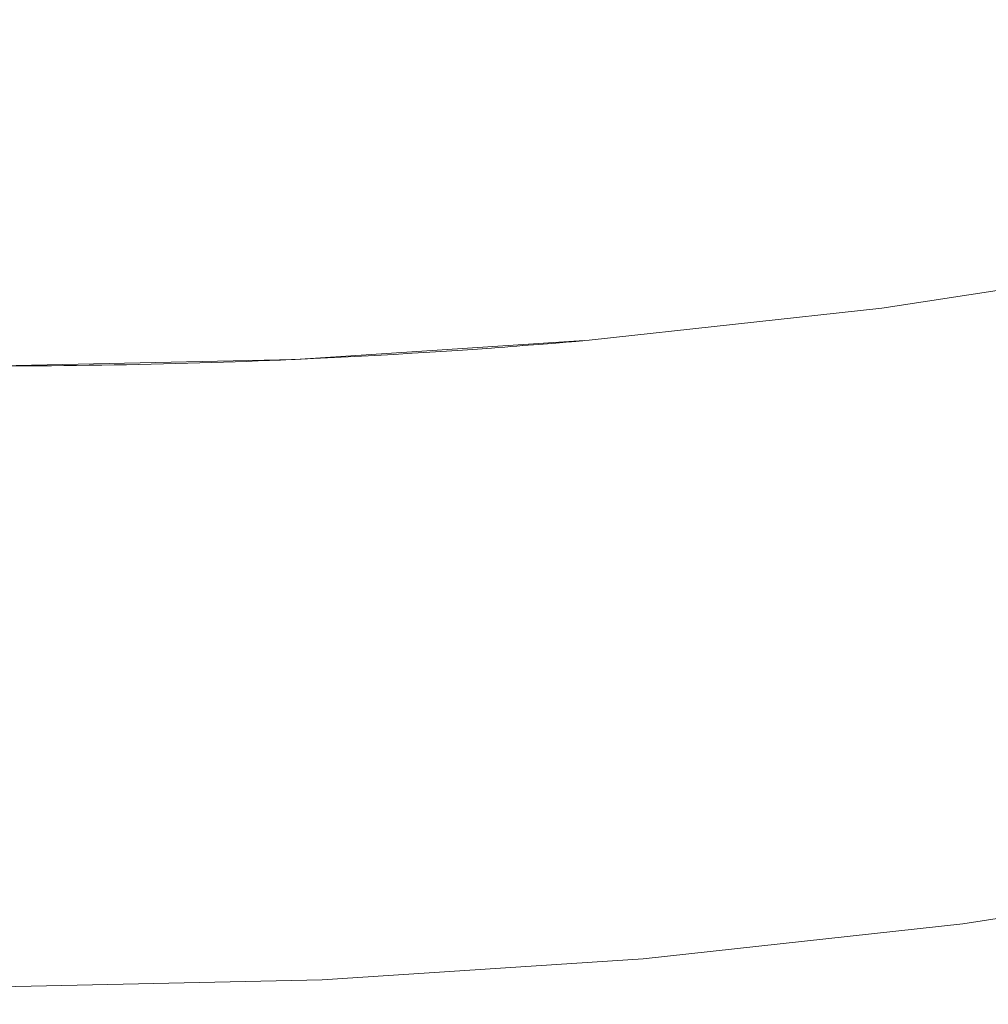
# Model space of a CAD drawing. Header units: millimetres. Extents: x -566 to 589, y -589 to 566.
# Tile 9 of 88: x 499.75 to 504.74, y -538.09 to -533.02. Entities that reach past the tile are written whole.
import ezdxf

# ---------------------------------------------------------------- set-up
doc = ezdxf.new("R2010")
doc.units = ezdxf.units.MM
doc.header["$LTSCALE"] = 50
doc.layers.add('ENERGY LIGHT RTP', color=7, linetype='Continuous', lineweight=5)

msp = doc.modelspace()

# ---------------------------------------------------------------- linework, layer by layer
at = {"layer": 'ENERGY LIGHT RTP', "color": 7, "linetype": 'Continuous', "lineweight": 5, "transparency": 33554687}
for points, invisible_edges in [([(499.7163, -534.7999, 7878.9993), (499.7818, -534.7998, 7878.9971), (499.7818, -465.2002, 7878.9971), (499.7165, -465.2001, 7878.9993)], 10), ([(499.7163, -465.2001, 7873.0007), (499.7818, -465.2002, 7873.0029), (499.7818, -534.7998, 7873.0029), (499.7165, -534.7999, 7873.0007)], 10), ([(499.8472, -534.7994, 7873.0064), (499.7818, -465.2002, 7873.0029), (499.8471, -465.2006, 7873.0064)], 9), ([(499.8472, -534.7994, 7873.0064), (499.7818, -534.7998, 7873.0029), (499.7818, -465.2002, 7873.0029)], 10), ([(499.8472, -465.2006, 7878.9936), (499.7818, -465.2002, 7878.9971), (499.7818, -534.7998, 7878.9971)], 10), ([(499.8472, -465.2006, 7878.9936), (499.7818, -534.7998, 7878.9971), (499.8471, -534.7994, 7878.9936)], 9), ([(499.8471, -534.7994, 7878.9936), (499.9124, -534.799, 7878.9886), (499.9124, -465.201, 7878.9886), (499.8472, -465.2006, 7878.9936)], 10), ([(499.8471, -465.2006, 7873.0064), (499.9124, -465.201, 7873.0114), (499.9124, -534.799, 7873.0114), (499.8472, -534.7994, 7873.0064)], 10), ([(499.9776, -534.7985, 7873.0178), (499.9124, -465.201, 7873.0114), (499.9775, -465.2015, 7873.0178)], 9), ([(499.9776, -534.7985, 7873.0178), (499.9124, -534.799, 7873.0114), (499.9124, -465.201, 7873.0114)], 10), ([(499.9776, -465.2015, 7878.9822), (499.9124, -465.201, 7878.9886), (499.9124, -534.799, 7878.9886)], 10), ([(499.9776, -465.2015, 7878.9822), (499.9124, -534.799, 7878.9886), (499.9775, -534.7985, 7878.9822)], 9), ([(499.9775, -534.7985, 7878.9822), (500.0425, -534.7978, 7878.9743), (500.0425, -465.2022, 7878.9743), (499.9776, -465.2015, 7878.9822)], 10), ([(499.9775, -465.2015, 7873.0178), (500.0425, -465.2022, 7873.0257), (500.0425, -534.7978, 7873.0257), (499.9776, -534.7985, 7873.0178)], 10), ([(500.0425, -465.2022, 7878.9743), (500.0425, -534.7978, 7878.9743), (500.1074, -534.797, 7878.9651)], 9), ([(500.0425, -534.7978, 7873.0257), (500.0425, -465.2022, 7873.0257), (500.1074, -465.203, 7873.0349)], 9), ([(500.1073, -465.203, 7878.9651), (500.0425, -465.2022, 7878.9743), (500.1074, -534.797, 7878.9651)], 10), ([(500.1073, -534.797, 7873.0349), (500.0425, -534.7978, 7873.0257), (500.1074, -465.203, 7873.0349)], 10), ([(500.1074, -534.797, 7878.9651), (500.1719, -534.7961, 7878.9544), (500.1719, -465.2039, 7878.9544), (500.1073, -465.203, 7878.9651)], 10), ([(500.1074, -465.203, 7873.0349), (500.1719, -465.2039, 7873.0456), (500.1719, -534.7961, 7873.0456), (500.1073, -534.797, 7873.0349)], 10), ([(500.1719, -465.2039, 7878.9544), (500.1719, -534.7961, 7878.9544), (500.2363, -534.7951, 7878.9423)], 9), ([(500.1719, -534.7961, 7873.0456), (500.1719, -465.2039, 7873.0456), (500.2363, -465.2049, 7873.0577)], 9), ([(500.2362, -465.2049, 7878.9424), (500.1719, -465.2039, 7878.9544), (500.2363, -534.7951, 7878.9423)], 10), ([(500.2362, -534.7951, 7873.0576), (500.1719, -534.7961, 7873.0456), (500.2363, -465.2049, 7873.0577)], 10), ([(500.2363, -534.7951, 7878.9423), (500.3003, -534.7939, 7878.9289), (500.3003, -465.2061, 7878.9289), (500.2362, -465.2049, 7878.9424)], 10), ([(500.2363, -465.2049, 7873.0577), (500.3003, -465.2061, 7873.0711), (500.3003, -534.7939, 7873.0711), (500.2362, -534.7951, 7873.0576)], 10), ([(500.3003, -465.2061, 7878.9289), (500.3003, -534.7939, 7878.9289), (500.364, -534.7927, 7878.914)], 9), ([(500.3003, -534.7939, 7873.0711), (500.3003, -465.2061, 7873.0711), (500.364, -465.2073, 7873.086)], 9), ([(500.3639, -465.2073, 7878.914), (500.3003, -465.2061, 7878.9289), (500.364, -534.7927, 7878.914)], 10), ([(500.3639, -534.7927, 7873.086), (500.3003, -534.7939, 7873.0711), (500.364, -465.2073, 7873.086)], 10), ([(500.364, -534.7927, 7878.914), (500.4274, -534.7913, 7878.8978), (500.4274, -465.2087, 7878.8978), (500.3639, -465.2073, 7878.914)], 10), ([(500.364, -465.2073, 7873.086), (500.4274, -465.2087, 7873.1022), (500.4274, -534.7913, 7873.1022), (500.3639, -534.7927, 7873.086)], 10), ([(500.4274, -465.2087, 7878.8978), (500.4274, -534.7913, 7878.8978), (500.4904, -534.7899, 7878.8801)], 9), ([(500.4274, -534.7913, 7873.1022), (500.4274, -465.2087, 7873.1022), (500.4904, -465.2101, 7873.1199)], 9), ([(500.4903, -465.2101, 7878.8802), (500.4274, -465.2087, 7878.8978), (500.4904, -534.7899, 7878.8801)], 10), ([(500.4903, -534.7899, 7873.1198), (500.4274, -534.7913, 7873.1022), (500.4904, -465.2101, 7873.1199)], 10), ([(500.4904, -534.7899, 7878.8801), (500.5531, -534.7883, 7878.8612), (500.5531, -465.2117, 7878.8612), (500.4903, -465.2101, 7878.8802)], 10), ([(500.4904, -465.2101, 7873.1199), (500.5531, -465.2117, 7873.1388), (500.5531, -534.7883, 7873.1388), (500.4903, -534.7899, 7873.1198)], 10), ([(500.5531, -465.2117, 7878.8612), (500.5531, -534.7883, 7878.8612), (500.6152, -534.7866, 7878.8408)], 9), ([(500.5531, -534.7883, 7873.1388), (500.5531, -465.2117, 7873.1388), (500.6152, -465.2134, 7873.1592)], 9), ([(500.6152, -465.2134, 7878.8408), (500.5531, -465.2117, 7878.8612), (500.6152, -534.7866, 7878.8408)], 10), ([(500.6152, -534.7866, 7873.1592), (500.5531, -534.7883, 7873.1388), (500.6152, -465.2134, 7873.1592)], 10), ([(500.6152, -534.7866, 7878.8408), (500.677, -534.7849, 7878.8191), (500.677, -465.2151, 7878.8191), (500.6152, -465.2134, 7878.8408)], 10), ([(500.6152, -465.2134, 7873.1592), (500.677, -465.2151, 7873.1809), (500.677, -534.7849, 7873.1809), (500.6152, -534.7866, 7873.1592)], 10), ([(500.7383, -534.783, 7873.204), (500.677, -465.2151, 7873.1809), (500.7382, -465.217, 7873.204)], 9), ([(500.7383, -534.783, 7873.204), (500.677, -534.7849, 7873.1809), (500.677, -465.2151, 7873.1809)], 10), ([(500.7383, -465.217, 7878.796), (500.677, -465.2151, 7878.8191), (500.677, -534.7849, 7878.8191)], 10), ([(500.7383, -465.217, 7878.796), (500.677, -534.7849, 7878.8191), (500.7382, -534.783, 7878.796)], 9), ([(500.7382, -534.783, 7878.796), (500.799, -534.7811, 7878.7716), (500.799, -465.2189, 7878.7716), (500.7383, -465.217, 7878.796)], 10), ([(500.7382, -465.217, 7873.204), (500.799, -465.2189, 7873.2284), (500.799, -534.7811, 7873.2284), (500.7383, -534.783, 7873.204)], 10), ([(500.8592, -534.779, 7873.2541), (500.799, -465.2189, 7873.2284), (500.8591, -465.221, 7873.254)], 9), ([(500.8592, -534.779, 7873.2541), (500.799, -534.7811, 7873.2284), (500.799, -465.2189, 7873.2284)], 10), ([(500.8592, -465.221, 7878.7459), (500.799, -465.2189, 7878.7716), (500.799, -534.7811, 7878.7716)], 10), ([(500.8592, -465.221, 7878.7459), (500.799, -534.7811, 7878.7716), (500.8591, -534.779, 7878.746)], 9), ([(500.8591, -534.779, 7878.746), (500.9188, -534.7769, 7878.7189), (500.9188, -465.2231, 7878.7189), (500.8592, -465.221, 7878.7459)], 10), ([(500.8591, -465.221, 7873.254), (500.9188, -465.2231, 7873.2811), (500.9188, -534.7769, 7873.2811), (500.8592, -534.779, 7873.2541)], 10), ([(500.9188, -465.2231, 7878.7189), (500.9188, -534.7769, 7878.7189), (500.9779, -534.7747, 7878.6906)], 9), ([(500.9188, -534.7769, 7873.2811), (500.9188, -465.2231, 7873.2811), (500.9779, -465.2253, 7873.3094)], 9), ([(500.9778, -465.2253, 7878.6906), (500.9188, -465.2231, 7878.7189), (500.9779, -534.7747, 7878.6906)], 10), ([(500.9778, -534.7747, 7873.3094), (500.9188, -534.7769, 7873.2811), (500.9779, -465.2253, 7873.3094)], 10), ([(500.9779, -534.7747, 7878.6906), (501.0362, -534.7724, 7878.661), (501.0362, -465.2276, 7878.661), (500.9778, -465.2253, 7878.6906)], 10), ([(500.9779, -465.2253, 7873.3094), (501.0362, -465.2276, 7873.339), (501.0362, -534.7724, 7873.339), (500.9778, -534.7747, 7873.3094)], 10), ([(501.0939, -534.7701, 7873.3698), (501.0362, -465.2276, 7873.339), (501.094, -465.2299, 7873.3699)], 9), ([(501.0939, -534.7701, 7873.3698), (501.0362, -534.7724, 7873.339), (501.0362, -465.2276, 7873.339)], 10), ([(501.0939, -465.2299, 7878.6302), (501.0362, -465.2276, 7878.661), (501.0362, -534.7724, 7878.661)], 10), ([(501.0939, -465.2299, 7878.6302), (501.0362, -534.7724, 7878.661), (501.094, -534.7701, 7878.6301)], 9), ([(501.0939, -465.2299, 7878.6302), (501.094, -534.7701, 7878.6301), (501.1508, -534.7676, 7878.5979)], 9), ([(501.1508, -534.7676, 7878.5979), (501.1509, -465.2323, 7878.5981), (501.0939, -465.2299, 7878.6302)], 9), ([(501.0939, -534.7701, 7873.3698), (501.094, -465.2299, 7873.3699), (501.1508, -465.2324, 7873.4021)], 9), ([(501.1508, -465.2324, 7873.4021), (501.1509, -534.7677, 7873.4019), (501.0939, -534.7701, 7873.3698)], 9), ([(501.1689, -465.2331, 7878.5876), (501.1509, -465.2323, 7878.5981), (501.1508, -534.7676, 7878.5979)], 10), ([(501.1689, -534.7669, 7873.4124), (501.1508, -465.2324, 7873.4021), (501.1689, -465.2331, 7873.4124)], 9), ([(501.1689, -534.7669, 7873.4124), (501.1509, -534.7677, 7873.4019), (501.1508, -465.2324, 7873.4021)], 10), ([(501.1689, -465.2331, 7878.5876), (501.1508, -534.7676, 7878.5979), (501.1689, -534.7669, 7878.5876)], 9), ([(501.1689, -534.7669, 7878.5876), (501.2628, -534.7626, 7878.5302), (501.2628, -465.2374, 7878.5302), (501.1689, -465.2331, 7878.5876)], 10), ([(501.1689, -465.2331, 7873.4124), (501.2628, -465.2374, 7873.4698), (501.2628, -534.7626, 7873.4698), (501.1689, -534.7669, 7873.4124)], 10), ([(501.2628, -534.7626, 7873.4698), (501.2628, -465.2374, 7873.4698), (501.3717, -465.2426, 7873.5425), (501.3717, -534.7574, 7873.5425)], 5), ([(501.3717, -534.7574, 7878.4575), (501.3717, -465.2426, 7878.4575), (501.2628, -465.2374, 7878.5302), (501.2628, -534.7626, 7878.5302)], 5), ([(501.3717, -534.7574, 7873.5425), (501.3717, -465.2426, 7873.5425), (501.4772, -465.248, 7873.6199), (501.4772, -534.752, 7873.6199)], 5), ([(501.4772, -534.752, 7878.3801), (501.4772, -465.248, 7878.3801), (501.3717, -465.2426, 7878.4575), (501.3717, -534.7574, 7878.4575)], 5), ([(501.4772, -534.752, 7873.6199), (501.4772, -465.248, 7873.6199), (501.5793, -465.2535, 7873.7019), (501.5793, -534.7465, 7873.7019)], 5), ([(501.5793, -534.7465, 7878.2981), (501.5793, -465.2535, 7878.2981), (501.4772, -465.248, 7878.3801), (501.4772, -534.752, 7878.3801)], 5), ([(501.5793, -534.7465, 7873.7019), (501.5793, -465.2535, 7873.7019), (501.6777, -465.2591, 7873.7882), (501.6777, -534.7409, 7873.7882)], 5), ([(501.6777, -534.7409, 7878.2118), (501.6777, -465.2591, 7878.2118), (501.5793, -465.2535, 7878.2981), (501.5793, -534.7465, 7878.2981)], 5), ([(501.6777, -534.7409, 7873.7882), (501.6777, -465.2591, 7873.7882), (501.7723, -465.2647, 7873.8787), (501.7723, -534.7353, 7873.8787)], 5), ([(501.7723, -534.7353, 7878.1213), (501.7723, -465.2647, 7878.1213), (501.6777, -465.2591, 7878.2118), (501.6777, -534.7409, 7878.2118)], 5), ([(501.7723, -534.7353, 7873.8787), (501.7723, -465.2647, 7873.8787), (501.8628, -465.2704, 7873.9732), (501.8628, -534.7296, 7873.9732)], 5), ([(501.8628, -534.7296, 7878.0268), (501.8628, -465.2704, 7878.0268), (501.7723, -465.2647, 7878.1213), (501.7723, -534.7353, 7878.1213)], 5), ([(501.8628, -534.7296, 7873.9732), (501.8628, -465.2704, 7873.9732), (501.9491, -465.276, 7874.0716), (501.9491, -534.724, 7874.0716)], 5), ([(501.9491, -534.724, 7877.9284), (501.9491, -465.276, 7877.9284), (501.8628, -465.2704, 7878.0268), (501.8628, -534.7296, 7878.0268)], 5), ([(501.9491, -534.724, 7874.0716), (501.9491, -465.276, 7874.0716), (502.031, -465.2815, 7874.1737), (502.031, -534.7185, 7874.1737)], 5), ([(502.031, -534.7185, 7877.8263), (502.031, -465.2815, 7877.8263), (501.9491, -465.276, 7877.9284), (501.9491, -534.724, 7877.9284)], 5), ([(502.031, -534.7185, 7874.1737), (502.031, -465.2815, 7874.1737), (502.1084, -465.2869, 7874.2793), (502.1084, -534.7131, 7874.2793)], 5), ([(502.1084, -534.7131, 7877.7207), (502.1084, -465.2869, 7877.7207), (502.031, -465.2815, 7877.8263), (502.031, -534.7185, 7877.8263)], 5), ([(502.1084, -534.7131, 7874.2793), (502.1084, -465.2869, 7874.2793), (502.1811, -465.2921, 7874.3881), (502.1811, -534.7079, 7874.3881)], 5), ([(502.1811, -534.7079, 7877.6119), (502.1811, -465.2921, 7877.6119), (502.1084, -465.2869, 7877.7207), (502.1084, -534.7131, 7877.7207)], 5), ([(502.2157, -534.7054, 7874.4438), (502.1811, -465.2921, 7874.3881), (502.2156, -465.2946, 7874.4436)], 9), ([(502.2157, -534.7054, 7874.4438), (502.1811, -534.7079, 7874.3881), (502.1811, -465.2921, 7874.3881)], 10), ([(502.2157, -465.2946, 7877.5562), (502.1811, -465.2921, 7877.6119), (502.1811, -534.7079, 7877.6119)], 10), ([(502.2157, -465.2946, 7877.5562), (502.1811, -534.7079, 7877.6119), (502.2156, -534.7054, 7877.5564)], 9), ([(502.2156, -534.7054, 7877.5564), (502.249, -465.2971, 7877.5), (502.2157, -465.2946, 7877.5562)], 9), ([(502.2156, -465.2946, 7874.4436), (502.249, -534.7029, 7874.5), (502.2157, -534.7054, 7874.4438)], 9), ([(502.2156, -465.2946, 7874.4436), (502.249, -465.2971, 7874.5), (502.249, -534.7029, 7874.5)], 10), ([(502.2156, -534.7054, 7877.5564), (502.249, -534.7029, 7877.5), (502.249, -465.2971, 7877.5)], 10), ([(502.2812, -534.7005, 7874.5571), (502.249, -465.2971, 7874.5), (502.2811, -465.2995, 7874.557)], 9), ([(502.2812, -534.7005, 7874.5571), (502.249, -534.7029, 7874.5), (502.249, -465.2971, 7874.5)], 10), ([(502.2812, -465.2995, 7877.4429), (502.249, -465.2971, 7877.5), (502.249, -534.7029, 7877.5)], 10), ([(502.2812, -465.2995, 7877.4429), (502.249, -534.7029, 7877.5), (502.2811, -534.7005, 7877.443)], 9), ([(502.2811, -534.7005, 7877.443), (502.312, -465.3019, 7877.3852), (502.2812, -465.2995, 7877.4429)], 9), ([(502.2811, -465.2995, 7874.557), (502.312, -534.6981, 7874.6148), (502.2812, -534.7005, 7874.5571)], 9), ([(502.2811, -465.2995, 7874.557), (502.312, -465.3019, 7874.6148), (502.312, -534.6981, 7874.6148)], 10), ([(502.2811, -534.7005, 7877.443), (502.312, -534.6981, 7877.3852), (502.312, -465.3019, 7877.3852)], 10), ([(502.3416, -534.6958, 7874.6732), (502.312, -465.3019, 7874.6148), (502.3415, -465.3042, 7874.6731)], 9), ([(502.3416, -534.6958, 7874.6732), (502.312, -534.6981, 7874.6148), (502.312, -465.3019, 7874.6148)], 10), ([(502.3416, -465.3042, 7877.3268), (502.312, -465.3019, 7877.3852), (502.312, -534.6981, 7877.3852)], 10), ([(502.3416, -465.3042, 7877.3268), (502.312, -534.6981, 7877.3852), (502.3415, -534.6958, 7877.3269)], 9), ([(502.3415, -534.6958, 7877.3269), (502.3699, -465.3064, 7877.2679), (502.3416, -465.3042, 7877.3268)], 9), ([(502.3415, -465.3042, 7874.6731), (502.3699, -534.6936, 7874.7321), (502.3416, -534.6958, 7874.6732)], 9), ([(502.3415, -465.3042, 7874.6731), (502.3699, -465.3064, 7874.7321), (502.3699, -534.6936, 7874.7321)], 10), ([(502.3415, -534.6958, 7877.3269), (502.3699, -534.6936, 7877.2679), (502.3699, -465.3064, 7877.2679)], 10), ([(502.3969, -465.3085, 7877.2082), (502.3699, -465.3064, 7877.2679), (502.3699, -534.6936, 7877.2679)], 10), ([(502.3969, -534.6915, 7874.7918), (502.3699, -465.3064, 7874.7321), (502.3969, -465.3085, 7874.7918)], 9), ([(502.3969, -534.6915, 7874.7918), (502.3699, -534.6936, 7874.7321), (502.3699, -465.3064, 7874.7321)], 10), ([(502.3969, -465.3085, 7877.2082), (502.3699, -534.6936, 7877.2679), (502.3969, -534.6915, 7877.2082)], 9), ([(502.3969, -534.6915, 7877.2082), (502.4226, -465.3105, 7877.1481), (502.3969, -465.3085, 7877.2082)], 9), ([(502.3969, -465.3085, 7874.7918), (502.4226, -534.6895, 7874.8519), (502.3969, -534.6915, 7874.7918)], 9), ([(502.3969, -465.3085, 7874.7918), (502.4226, -465.3105, 7874.8519), (502.4226, -534.6895, 7874.8519)], 10), ([(502.3969, -534.6915, 7877.2082), (502.4226, -534.6895, 7877.1481), (502.4226, -465.3105, 7877.1481)], 10), ([(502.447, -465.3125, 7877.0873), (502.4226, -465.3105, 7877.1481), (502.4226, -534.6895, 7877.1481)], 10), ([(502.447, -534.6875, 7874.9127), (502.4226, -465.3105, 7874.8519), (502.447, -465.3125, 7874.9127)], 9), ([(502.447, -534.6875, 7874.9127), (502.4226, -534.6895, 7874.8519), (502.4226, -465.3105, 7874.8519)], 10), ([(502.447, -465.3125, 7877.0873), (502.4226, -534.6895, 7877.1481), (502.447, -534.6875, 7877.0873)], 9), ([(502.447, -534.6875, 7877.0873), (502.47, -465.3144, 7877.0261), (502.447, -465.3125, 7877.0873)], 9), ([(502.447, -465.3125, 7874.9127), (502.47, -534.6856, 7874.9739), (502.447, -534.6875, 7874.9127)], 9), ([(502.447, -465.3125, 7874.9127), (502.47, -465.3144, 7874.9739), (502.47, -534.6856, 7874.9739)], 10), ([(502.447, -534.6875, 7877.0873), (502.47, -534.6856, 7877.0261), (502.47, -465.3144, 7877.0261)], 10), ([(502.4917, -465.3161, 7876.9644), (502.47, -465.3144, 7877.0261), (502.47, -534.6856, 7877.0261)], 10), ([(502.4917, -534.6839, 7875.0356), (502.47, -465.3144, 7874.9739), (502.4917, -465.3161, 7875.0357)], 9), ([(502.4917, -534.6839, 7875.0356), (502.47, -534.6856, 7874.9739), (502.47, -465.3144, 7874.9739)], 10), ([(502.4917, -465.3161, 7876.9644), (502.47, -534.6856, 7877.0261), (502.4917, -534.6839, 7876.9643)], 9), ([(502.4917, -534.6839, 7876.9643), (502.5121, -465.3178, 7876.9021), (502.4917, -465.3161, 7876.9644)], 9), ([(502.4917, -465.3161, 7875.0357), (502.5121, -534.6822, 7875.0979), (502.4917, -534.6839, 7875.0356)], 9), ([(502.4917, -465.3161, 7875.0357), (502.5121, -465.3178, 7875.0979), (502.5121, -534.6822, 7875.0979)], 10), ([(502.4917, -534.6839, 7876.9643), (502.5121, -534.6822, 7876.9021), (502.5121, -465.3178, 7876.9021)], 10), ([(502.5311, -465.3194, 7876.8396), (502.5121, -465.3178, 7876.9021), (502.5121, -534.6822, 7876.9021)], 10), ([(502.5311, -534.6806, 7875.1604), (502.5121, -465.3178, 7875.0979), (502.5311, -465.3194, 7875.1605)], 9), ([(502.5311, -534.6806, 7875.1604), (502.5121, -534.6822, 7875.0979), (502.5121, -465.3178, 7875.0979)], 10), ([(502.5311, -465.3194, 7876.8396), (502.5121, -534.6822, 7876.9021), (502.5311, -534.6806, 7876.8395)], 9), ([(502.5311, -534.6806, 7876.8395), (502.5487, -465.3209, 7876.7765), (502.5311, -465.3194, 7876.8396)], 9), ([(502.5311, -465.3194, 7875.1605), (502.5487, -534.6791, 7875.2235), (502.5311, -534.6806, 7875.1604)], 9), ([(502.5311, -465.3194, 7875.1605), (502.5487, -465.3209, 7875.2235), (502.5487, -534.6791, 7875.2235)], 10), ([(502.5311, -534.6806, 7876.8395), (502.5487, -534.6791, 7876.7765), (502.5487, -465.3209, 7876.7765)], 10), ([(502.5649, -465.3222, 7876.7131), (502.5487, -465.3209, 7876.7765), (502.5487, -534.6791, 7876.7765)], 10), ([(502.5649, -534.6778, 7875.2869), (502.5487, -465.3209, 7875.2235), (502.565, -465.3222, 7875.2869)], 9), ([(502.5649, -534.6778, 7875.2869), (502.5487, -534.6791, 7875.2235), (502.5487, -465.3209, 7875.2235)], 10), ([(502.5649, -465.3222, 7876.7131), (502.5487, -534.6791, 7876.7765), (502.565, -534.6778, 7876.7131)], 9), ([(502.565, -534.6778, 7876.7131), (502.5798, -465.3235, 7876.6493), (502.5649, -465.3222, 7876.7131)], 9), ([(502.565, -465.3222, 7875.2869), (502.5798, -534.6765, 7875.3507), (502.5649, -534.6778, 7875.2869)], 9), ([(502.565, -465.3222, 7875.2869), (502.5798, -465.3235, 7875.3507), (502.5798, -534.6765, 7875.3507)], 10), ([(502.565, -534.6778, 7876.7131), (502.5798, -534.6765, 7876.6493), (502.5798, -465.3235, 7876.6493)], 10), ([(502.5933, -534.6754, 7875.4148), (502.5798, -465.3235, 7875.3507), (502.5933, -465.3246, 7875.4147)], 9), ([(502.5933, -534.6754, 7875.4148), (502.5798, -534.6765, 7875.3507), (502.5798, -465.3235, 7875.3507)], 10), ([(502.5933, -465.3246, 7876.5852), (502.5798, -465.3235, 7876.6493), (502.5798, -534.6765, 7876.6493)], 10), ([(502.5933, -465.3246, 7876.5852), (502.5798, -534.6765, 7876.6493), (502.5933, -534.6754, 7876.5853)], 9), ([(502.5933, -534.6754, 7876.5853), (502.6054, -465.3256, 7876.5209), (502.5933, -465.3246, 7876.5852)], 9), ([(502.5933, -465.3246, 7875.4147), (502.6054, -534.6744, 7875.4791), (502.5933, -534.6754, 7875.4148)], 9), ([(502.5933, -465.3246, 7875.4147), (502.6054, -465.3256, 7875.4791), (502.6054, -534.6744, 7875.4791)], 10), ([(502.5933, -534.6754, 7876.5853), (502.6054, -534.6744, 7876.5209), (502.6054, -465.3256, 7876.5209)], 10), ([(502.616, -534.6735, 7875.5437), (502.6054, -465.3256, 7875.4791), (502.616, -465.3265, 7875.5435)], 9), ([(502.616, -534.6735, 7875.5437), (502.6054, -534.6744, 7875.4791), (502.6054, -465.3256, 7875.4791)], 10), ([(502.616, -465.3265, 7876.4563), (502.6054, -465.3256, 7876.5209), (502.6054, -534.6744, 7876.5209)], 10), ([(502.616, -465.3265, 7876.4563), (502.6054, -534.6744, 7876.5209), (502.616, -534.6735, 7876.4565)], 9), ([(502.616, -534.6735, 7876.4565), (502.6253, -465.3273, 7876.3916), (502.616, -465.3265, 7876.4563)], 9), ([(502.616, -465.3265, 7875.5435), (502.6253, -534.6727, 7875.6084), (502.616, -534.6735, 7875.5437)], 9), ([(502.616, -465.3265, 7875.5435), (502.6253, -465.3273, 7875.6084), (502.6253, -534.6727, 7875.6084)], 10), ([(502.616, -534.6735, 7876.4565), (502.6253, -534.6727, 7876.3916), (502.6253, -465.3273, 7876.3916)], 10), ([(502.6331, -534.672, 7875.6734), (502.6253, -465.3273, 7875.6084), (502.6331, -465.328, 7875.6734)], 9), ([(502.6331, -534.672, 7875.6734), (502.6253, -534.6727, 7875.6084), (502.6253, -465.3273, 7875.6084)], 10), ([(502.6331, -465.328, 7876.3266), (502.6253, -465.3273, 7876.3916), (502.6253, -534.6727, 7876.3916)], 10), ([(502.6331, -465.328, 7876.3266), (502.6253, -534.6727, 7876.3916), (502.6331, -534.672, 7876.3266)], 9), ([(502.6331, -534.672, 7876.3266), (502.6395, -465.3286, 7876.2615), (502.6331, -465.328, 7876.3266)], 9), ([(502.6331, -465.328, 7875.6734), (502.6395, -534.6714, 7875.7385), (502.6331, -534.672, 7875.6734)], 9), ([(502.6331, -465.328, 7875.6734), (502.6395, -465.3286, 7875.7385), (502.6395, -534.6714, 7875.7385)], 10), ([(502.6331, -534.672, 7876.3266), (502.6395, -534.6714, 7876.2615), (502.6395, -465.3286, 7876.2615)], 10), ([(502.6445, -465.329, 7876.1962), (502.6395, -465.3286, 7876.2615), (502.6395, -534.6714, 7876.2615)], 10), ([(502.6445, -534.671, 7875.8038), (502.6395, -465.3286, 7875.7385), (502.6445, -465.329, 7875.8039)], 9), ([(502.6445, -534.671, 7875.8038), (502.6395, -534.6714, 7875.7385), (502.6395, -465.3286, 7875.7385)], 10), ([(502.6445, -465.329, 7876.1962), (502.6395, -534.6714, 7876.2615), (502.6445, -534.671, 7876.1961)], 9), ([(502.6445, -534.671, 7876.1961), (502.6481, -465.3293, 7876.1309), (502.6445, -465.329, 7876.1962)], 9), ([(502.6445, -465.329, 7875.8039), (502.6481, -534.6707, 7875.8691), (502.6445, -534.671, 7875.8038)], 9), ([(502.6445, -465.329, 7875.8039), (502.6481, -465.3293, 7875.8691), (502.6481, -534.6707, 7875.8691)], 10), ([(502.6445, -534.671, 7876.1961), (502.6481, -534.6707, 7876.1309), (502.6481, -465.3293, 7876.1309)], 10), ([(502.6502, -465.3295, 7876.0655), (502.6481, -465.3293, 7876.1309), (502.6481, -534.6707, 7876.1309)], 10), ([(502.6502, -534.6705, 7875.9345), (502.6481, -465.3293, 7875.8691), (502.6502, -465.3295, 7875.9346)], 9), ([(502.6502, -534.6705, 7875.9345), (502.6481, -534.6707, 7875.8691), (502.6481, -465.3293, 7875.8691)], 10), ([(502.6502, -465.3295, 7876.0655), (502.6481, -534.6707, 7876.1309), (502.6502, -534.6705, 7876.0654)], 9), ([(502.6502, -534.6705, 7876.0654), (502.6509, -465.3296, 7876), (502.6502, -465.3295, 7876.0655)], 9), ([(502.6502, -465.3295, 7875.9346), (502.6509, -534.6704, 7876), (502.6502, -534.6705, 7875.9345)], 9), ([(502.6502, -465.3295, 7875.9346), (502.6509, -465.3296, 7876), (502.6509, -534.6704, 7876)], 10), ([(502.6502, -534.6705, 7876.0654), (502.6509, -534.6704, 7876), (502.6509, -465.3296, 7876)], 10), ([(501.3528, -538.9779, 7796.985), (499.6509, -539.015, 7796.985), (497.9491, -538.9779, 7796.985), (499.6509, -500, 7796.985)], 12), ([(497.9498, -538.9629, 7799.985), (499.6509, -539, 7799.985), (501.3521, -538.9629, 7799.985), (499.6509, -500, 7799.985)], 12), ([(501.3521, -538.9629, 7799.985), (503.05, -538.8516, 7799.985), (504.7415, -538.6664, 7799.985), (499.6509, -500, 7799.985)], 12), ([(504.7415, -538.6664, 7799.985), (506.4232, -538.4075, 7799.985), (508.0921, -538.0756, 7799.985), (499.6509, -500, 7799.985)], 12), ([(508.0921, -538.0756, 7799.985), (509.7449, -537.6711, 7799.985), (511.3785, -537.195, 7799.985), (499.6509, -500, 7799.985)], 12), ([(511.3785, -537.195, 7799.985), (512.9897, -536.648, 7799.985), (514.5756, -536.0313, 7799.985), (499.6509, -500, 7799.985)], 12), ([(514.5756, -536.0313, 7799.985), (516.1331, -535.346, 7799.985), (517.6592, -534.5935, 7799.985), (499.6509, -500, 7799.985)], 12), ([(517.6592, -534.5935, 7799.985), (519.151, -533.775, 7799.985), (520.6056, -532.8923, 7799.985), (499.6509, -500, 7799.985)], 12), ([(520.6137, -532.9049, 7796.985), (519.1585, -533.788, 7796.985), (517.6661, -534.6068, 7796.985), (499.6509, -500, 7796.985)], 12), ([(517.6661, -534.6068, 7796.985), (516.1394, -535.3596, 7796.985), (514.5813, -536.0452, 7796.985), (499.6509, -500, 7796.985)], 12), ([(514.5813, -536.0452, 7796.985), (512.9949, -536.6621, 7796.985), (511.383, -537.2093, 7796.985), (499.6509, -500, 7796.985)], 12), ([(511.383, -537.2093, 7796.985), (509.7488, -537.6856, 7796.985), (508.0953, -538.0902, 7796.985), (499.6509, -500, 7796.985)], 12), ([(508.0953, -538.0902, 7796.985), (506.4258, -538.4223, 7796.985), (504.7434, -538.6813, 7796.985), (499.6509, -500, 7796.985)], 12), ([(504.7434, -538.6813, 7796.985), (503.0513, -538.8666, 7796.985), (501.3528, -538.9779, 7796.985), (499.6509, -500, 7796.985)], 12), ([(504.1933, -534.5023, 7800), (504.1933, -534.5023, 7886), (505.6939, -534.2713, 7886), (505.6939, -534.2713, 7800)], 5), ([(504.6109, -537.6749, 7886), (506.2496, -537.4227, 7886), (505.6939, -534.2713, 7886), (504.1933, -534.5023, 7886)], 10), ([(504.1933, -534.5023, 7800), (505.6939, -534.2713, 7800), (506.2496, -537.4227, 7800), (504.6109, -537.6749, 7800)], 10), ([(502.684, -534.6676, 7800), (502.684, -534.6676, 7886), (504.1933, -534.5023, 7886), (504.1933, -534.5023, 7800)], 5), ([(502.9629, -537.8554, 7886), (504.6109, -537.6749, 7886), (504.1933, -534.5023, 7886), (502.684, -534.6676, 7886)], 10), ([(502.684, -534.6676, 7800), (504.1933, -534.5023, 7800), (504.6109, -537.6749, 7800), (502.9629, -537.8554, 7800)], 10), ([(502.684, -534.6676, 7886), (501.2628, -534.7626, 7878.5302), (501.1689, -534.7669, 7878.5876)], 9), ([(502.684, -534.6676, 7800), (501.1689, -534.7669, 7800), (501.1689, -534.7669, 7873.4124)], 10), ([(501.1689, -534.7669, 7873.4124), (501.2628, -534.7626, 7873.4698), (502.684, -534.6676, 7800)], 10), ([(501.1689, -534.7669, 7878.5876), (501.1689, -534.7669, 7886), (502.684, -534.6676, 7886)], 9), ([(502.684, -534.6676, 7886), (501.1689, -534.7669, 7886), (501.3085, -537.9638, 7886), (502.9629, -537.8554, 7886)], 10), ([(502.9629, -537.8554, 7800), (501.3085, -537.9638, 7800), (501.1689, -534.7669, 7800), (502.684, -534.6676, 7800)], 10), ([(502.684, -534.6676, 7886), (501.3717, -534.7574, 7878.4575), (501.2628, -534.7626, 7878.5302)], 9), ([(501.2628, -534.7626, 7873.4698), (501.3717, -534.7574, 7873.5425), (502.684, -534.6676, 7800)], 10), ([(502.684, -534.6676, 7886), (501.4772, -534.752, 7878.3801), (501.3717, -534.7574, 7878.4575)], 9), ([(501.3717, -534.7574, 7873.5425), (501.4772, -534.752, 7873.6199), (502.684, -534.6676, 7800)], 10), ([(502.684, -534.6676, 7886), (501.5793, -534.7465, 7878.2981), (501.4772, -534.752, 7878.3801)], 9), ([(501.4772, -534.752, 7873.6199), (501.5793, -534.7465, 7873.7019), (502.684, -534.6676, 7800)], 10), ([(502.684, -534.6676, 7886), (501.6777, -534.7409, 7878.2118), (501.5793, -534.7465, 7878.2981)], 9), ([(501.5793, -534.7465, 7873.7019), (501.6777, -534.7409, 7873.7882), (502.684, -534.6676, 7800)], 10), ([(502.684, -534.6676, 7886), (501.7723, -534.7353, 7878.1213), (501.6777, -534.7409, 7878.2118)], 9), ([(501.6777, -534.7409, 7873.7882), (501.7723, -534.7353, 7873.8787), (502.684, -534.6676, 7800)], 10), ([(502.684, -534.6676, 7886), (501.8628, -534.7296, 7878.0268), (501.7723, -534.7353, 7878.1213)], 9), ([(501.7723, -534.7353, 7873.8787), (501.8628, -534.7296, 7873.9732), (502.684, -534.6676, 7800)], 10), ([(502.684, -534.6676, 7886), (501.9491, -534.724, 7877.9284), (501.8628, -534.7296, 7878.0268)], 9), ([(501.8628, -534.7296, 7873.9732), (501.9491, -534.724, 7874.0716), (502.684, -534.6676, 7800)], 10), ([(502.684, -534.6676, 7886), (502.031, -534.7185, 7877.8263), (501.9491, -534.724, 7877.9284)], 9), ([(501.9491, -534.724, 7874.0716), (502.031, -534.7185, 7874.1737), (502.684, -534.6676, 7800)], 10), ([(502.684, -534.6676, 7886), (502.1084, -534.7131, 7877.7207), (502.031, -534.7185, 7877.8263)], 9), ([(502.031, -534.7185, 7874.1737), (502.1084, -534.7131, 7874.2793), (502.684, -534.6676, 7800)], 10), ([(502.684, -534.6676, 7800), (502.1084, -534.7131, 7874.2793), (502.1811, -534.7079, 7874.3881)], 9), ([(502.1811, -534.7079, 7877.6119), (502.1084, -534.7131, 7877.7207), (502.684, -534.6676, 7886)], 10), ([(502.2156, -534.7054, 7877.5564), (502.1811, -534.7079, 7877.6119), (502.684, -534.6676, 7886)], 10), ([(502.684, -534.6676, 7800), (502.1811, -534.7079, 7874.3881), (502.2157, -534.7054, 7874.4438)], 9), ([(502.684, -534.6676, 7886), (502.249, -534.7029, 7877.5), (502.2156, -534.7054, 7877.5564)], 9), ([(502.2157, -534.7054, 7874.4438), (502.249, -534.7029, 7874.5), (502.684, -534.6676, 7800)], 10), ([(502.2811, -534.7005, 7877.443), (502.249, -534.7029, 7877.5), (502.684, -534.6676, 7886)], 10), ([(502.249, -534.7029, 7874.5), (502.2812, -534.7005, 7874.5571), (502.684, -534.6676, 7800)], 10), ([(502.684, -534.6676, 7886), (502.312, -534.6981, 7877.3852), (502.2811, -534.7005, 7877.443)], 9), ([(502.684, -534.6676, 7800), (502.2812, -534.7005, 7874.5571), (502.312, -534.6981, 7874.6148)], 9), ([(502.3415, -534.6958, 7877.3269), (502.312, -534.6981, 7877.3852), (502.684, -534.6676, 7886)], 10), ([(502.312, -534.6981, 7874.6148), (502.3416, -534.6958, 7874.6732), (502.684, -534.6676, 7800)], 10), ([(502.684, -534.6676, 7886), (502.3699, -534.6936, 7877.2679), (502.3415, -534.6958, 7877.3269)], 9), ([(502.684, -534.6676, 7800), (502.3416, -534.6958, 7874.6732), (502.3699, -534.6936, 7874.7321)], 9), ([(502.3969, -534.6915, 7877.2082), (502.3699, -534.6936, 7877.2679), (502.684, -534.6676, 7886)], 10), ([(502.3699, -534.6936, 7874.7321), (502.3969, -534.6915, 7874.7918), (502.684, -534.6676, 7800)], 10), ([(502.684, -534.6676, 7886), (502.4226, -534.6895, 7877.1481), (502.3969, -534.6915, 7877.2082)], 9), ([(502.684, -534.6676, 7800), (502.3969, -534.6915, 7874.7918), (502.4226, -534.6895, 7874.8519)], 9), ([(502.447, -534.6875, 7877.0873), (502.4226, -534.6895, 7877.1481), (502.684, -534.6676, 7886)], 10), ([(502.4226, -534.6895, 7874.8519), (502.447, -534.6875, 7874.9127), (502.684, -534.6676, 7800)], 10), ([(502.684, -534.6676, 7886), (502.47, -534.6856, 7877.0261), (502.447, -534.6875, 7877.0873)], 9), ([(502.684, -534.6676, 7800), (502.447, -534.6875, 7874.9127), (502.47, -534.6856, 7874.9739)], 9), ([(502.4917, -534.6839, 7876.9643), (502.47, -534.6856, 7877.0261), (502.684, -534.6676, 7886)], 10), ([(502.47, -534.6856, 7874.9739), (502.4917, -534.6839, 7875.0356), (502.684, -534.6676, 7800)], 10), ([(502.5121, -534.6822, 7876.9021), (502.4917, -534.6839, 7876.9643), (502.684, -534.6676, 7886)], 10), ([(502.684, -534.6676, 7800), (502.4917, -534.6839, 7875.0356), (502.5121, -534.6822, 7875.0979)], 9), ([(502.684, -534.6676, 7886), (502.5311, -534.6806, 7876.8395), (502.5121, -534.6822, 7876.9021)], 9), ([(502.5121, -534.6822, 7875.0979), (502.5311, -534.6806, 7875.1604), (502.684, -534.6676, 7800)], 10), ([(502.5487, -534.6791, 7876.7765), (502.5311, -534.6806, 7876.8395), (502.684, -534.6676, 7886)], 10), ([(502.5311, -534.6806, 7875.1604), (502.5487, -534.6791, 7875.2235), (502.684, -534.6676, 7800)], 10), ([(502.684, -534.6676, 7886), (502.565, -534.6778, 7876.7131), (502.5487, -534.6791, 7876.7765)], 9), ([(502.5487, -534.6791, 7875.2235), (502.5649, -534.6778, 7875.2869), (502.684, -534.6676, 7800)], 10), ([(502.5649, -534.6778, 7875.2869), (502.5798, -534.6765, 7875.3507), (502.684, -534.6676, 7800)], 10), ([(502.684, -534.6676, 7886), (502.5798, -534.6765, 7876.6493), (502.565, -534.6778, 7876.7131)], 9), ([(502.5933, -534.6754, 7876.5853), (502.5798, -534.6765, 7876.6493), (502.684, -534.6676, 7886)], 10), ([(502.684, -534.6676, 7800), (502.5798, -534.6765, 7875.3507), (502.5933, -534.6754, 7875.4148)], 9), ([(502.6054, -534.6744, 7876.5209), (502.5933, -534.6754, 7876.5853), (502.684, -534.6676, 7886)], 10), ([(502.684, -534.6676, 7800), (502.5933, -534.6754, 7875.4148), (502.6054, -534.6744, 7875.4791)], 9), ([(502.684, -534.6676, 7886), (502.616, -534.6735, 7876.4565), (502.6054, -534.6744, 7876.5209)], 9), ([(502.6054, -534.6744, 7875.4791), (502.616, -534.6735, 7875.5437), (502.684, -534.6676, 7800)], 10), ([(502.684, -534.6676, 7886), (502.6253, -534.6727, 7876.3916), (502.616, -534.6735, 7876.4565)], 9), ([(502.684, -534.6676, 7800), (502.616, -534.6735, 7875.5437), (502.6253, -534.6727, 7875.6084)], 9), ([(502.684, -534.6676, 7886), (502.6331, -534.672, 7876.3266), (502.6253, -534.6727, 7876.3916)], 9), ([(502.6253, -534.6727, 7875.6084), (502.6331, -534.672, 7875.6734), (502.684, -534.6676, 7800)], 10), ([(502.684, -534.6676, 7800), (502.6331, -534.672, 7875.6734), (502.6395, -534.6714, 7875.7385)], 9), ([(502.6395, -534.6714, 7876.2615), (502.6331, -534.672, 7876.3266), (502.684, -534.6676, 7886)], 10), ([(502.6395, -534.6714, 7875.7385), (502.6445, -534.671, 7875.8038), (502.684, -534.6676, 7800)], 10), ([(502.6445, -534.671, 7876.1961), (502.6395, -534.6714, 7876.2615), (502.684, -534.6676, 7886)], 10), ([(502.6481, -534.6707, 7876.1309), (502.6445, -534.671, 7876.1961), (502.684, -534.6676, 7886)], 10), ([(502.684, -534.6676, 7800), (502.6445, -534.671, 7875.8038), (502.6481, -534.6707, 7875.8691)], 9), ([(502.684, -534.6676, 7886), (502.6502, -534.6705, 7876.0654), (502.6481, -534.6707, 7876.1309)], 9), ([(502.6481, -534.6707, 7875.8691), (502.6502, -534.6705, 7875.9345), (502.684, -534.6676, 7800)], 10), ([(502.684, -534.6676, 7800), (502.6502, -534.6705, 7875.9345), (502.6509, -534.6704, 7876)], 9), ([(502.6509, -534.6704, 7876), (502.6502, -534.6705, 7876.0654), (502.684, -534.6676, 7886)], 10), ([(502.6509, -534.6704, 7876), (502.684, -534.6676, 7886), (502.684, -534.6676, 7800)], 11), ([(501.1689, -534.7669, 7800), (499.6509, -534.8, 7800), (499.6509, -534.8, 7873)], 10), ([(499.6509, -534.8, 7873), (499.7165, -534.7999, 7873.0007), (501.1689, -534.7669, 7800)], 10), ([(499.8471, -534.7994, 7878.9936), (499.6509, -534.8, 7886), (501.1689, -534.7669, 7886)], 9), ([(499.6509, -538, 7886), (501.3085, -537.9638, 7886), (501.1689, -534.7669, 7886), (499.6509, -534.8, 7886)], 10), ([(499.6509, -534.8, 7800), (501.1689, -534.7669, 7800), (501.3085, -537.9638, 7800), (499.6509, -538, 7800)], 10), ([(501.1689, -534.7669, 7800), (499.7165, -534.7999, 7873.0007), (499.7818, -534.7998, 7873.0029)], 9), ([(499.7818, -534.7998, 7873.0029), (499.8472, -534.7994, 7873.0064), (501.1689, -534.7669, 7800)], 10), ([(501.1689, -534.7669, 7886), (499.9124, -534.799, 7878.9886), (499.8471, -534.7994, 7878.9936)], 9), ([(501.1689, -534.7669, 7800), (499.8472, -534.7994, 7873.0064), (499.9124, -534.799, 7873.0114)], 9), ([(499.9124, -534.799, 7873.0114), (499.9776, -534.7985, 7873.0178), (501.1689, -534.7669, 7800)], 10), ([(499.9775, -534.7985, 7878.9822), (499.9124, -534.799, 7878.9886), (501.1689, -534.7669, 7886)], 10), ([(501.1689, -534.7669, 7886), (500.0425, -534.7978, 7878.9743), (499.9775, -534.7985, 7878.9822)], 9), ([(501.1689, -534.7669, 7800), (499.9776, -534.7985, 7873.0178), (500.0425, -534.7978, 7873.0257)], 9), ([(500.0425, -534.7978, 7873.0257), (500.1073, -534.797, 7873.0349), (501.1689, -534.7669, 7800)], 10), ([(500.1074, -534.797, 7878.9651), (500.0425, -534.7978, 7878.9743), (501.1689, -534.7669, 7886)], 10), ([(501.1689, -534.7669, 7800), (500.1073, -534.797, 7873.0349), (500.1719, -534.7961, 7873.0456)], 9), ([(500.1719, -534.7961, 7878.9544), (500.1074, -534.797, 7878.9651), (501.1689, -534.7669, 7886)], 10), ([(500.1719, -534.7961, 7873.0456), (500.2362, -534.7951, 7873.0576), (501.1689, -534.7669, 7800)], 10), ([(501.1689, -534.7669, 7886), (500.2363, -534.7951, 7878.9423), (500.1719, -534.7961, 7878.9544)], 9), ([(501.1689, -534.7669, 7800), (500.2362, -534.7951, 7873.0576), (500.3003, -534.7939, 7873.0711)], 9), ([(500.3003, -534.7939, 7878.9289), (500.2363, -534.7951, 7878.9423), (501.1689, -534.7669, 7886)], 10), ([(500.3003, -534.7939, 7873.0711), (500.3639, -534.7927, 7873.086), (501.1689, -534.7669, 7800)], 10), ([(501.1689, -534.7669, 7886), (500.364, -534.7927, 7878.914), (500.3003, -534.7939, 7878.9289)], 9), ([(501.1689, -534.7669, 7800), (500.3639, -534.7927, 7873.086), (500.4274, -534.7913, 7873.1022)], 9), ([(500.4274, -534.7913, 7878.8978), (500.364, -534.7927, 7878.914), (501.1689, -534.7669, 7886)], 10), ([(500.4274, -534.7913, 7873.1022), (500.4903, -534.7899, 7873.1198), (501.1689, -534.7669, 7800)], 10), ([(501.1689, -534.7669, 7886), (500.4904, -534.7899, 7878.8801), (500.4274, -534.7913, 7878.8978)], 9), ([(501.1689, -534.7669, 7800), (500.4903, -534.7899, 7873.1198), (500.5531, -534.7883, 7873.1388)], 9), ([(500.5531, -534.7883, 7878.8612), (500.4904, -534.7899, 7878.8801), (501.1689, -534.7669, 7886)], 10), ([(501.1689, -534.7669, 7800), (500.5531, -534.7883, 7873.1388), (500.6152, -534.7866, 7873.1592)], 9), ([(501.1689, -534.7669, 7886), (500.6152, -534.7866, 7878.8408), (500.5531, -534.7883, 7878.8612)], 9), ([(500.6152, -534.7866, 7873.1592), (500.677, -534.7849, 7873.1809), (501.1689, -534.7669, 7800)], 10), ([(500.677, -534.7849, 7878.8191), (500.6152, -534.7866, 7878.8408), (501.1689, -534.7669, 7886)], 10), ([(501.1689, -534.7669, 7800), (500.677, -534.7849, 7873.1809), (500.7383, -534.783, 7873.204)], 9), ([(501.1689, -534.7669, 7886), (500.7382, -534.783, 7878.796), (500.677, -534.7849, 7878.8191)], 9), ([(500.799, -534.7811, 7878.7716), (500.7382, -534.783, 7878.796), (501.1689, -534.7669, 7886)], 10), ([(501.1689, -534.7669, 7800), (500.7383, -534.783, 7873.204), (500.799, -534.7811, 7873.2284)], 9), ([(500.799, -534.7811, 7873.2284), (500.8592, -534.779, 7873.2541), (501.1689, -534.7669, 7800)], 10), ([(501.1689, -534.7669, 7886), (500.8591, -534.779, 7878.746), (500.799, -534.7811, 7878.7716)], 9), ([(501.1689, -534.7669, 7886), (500.9188, -534.7769, 7878.7189), (500.8591, -534.779, 7878.746)], 9), ([(501.1689, -534.7669, 7800), (500.8592, -534.779, 7873.2541), (500.9188, -534.7769, 7873.2811)], 9), ([(500.9188, -534.7769, 7873.2811), (500.9778, -534.7747, 7873.3094), (501.1689, -534.7669, 7800)], 10), ([(500.9779, -534.7747, 7878.6906), (500.9188, -534.7769, 7878.7189), (501.1689, -534.7669, 7886)], 10), ([(501.1689, -534.7669, 7800), (500.9778, -534.7747, 7873.3094), (501.0362, -534.7724, 7873.339)], 9), ([(501.1689, -534.7669, 7886), (501.0362, -534.7724, 7878.661), (500.9779, -534.7747, 7878.6906)], 9), ([(501.0362, -534.7724, 7873.339), (501.0939, -534.7701, 7873.3698), (501.1689, -534.7669, 7800)], 10), ([(501.1689, -534.7669, 7886), (501.094, -534.7701, 7878.6301), (501.0362, -534.7724, 7878.661)], 9), ([(501.1689, -534.7669, 7800), (501.0939, -534.7701, 7873.3698), (501.1509, -534.7677, 7873.4019)], 9), ([(501.1508, -534.7676, 7878.5979), (501.094, -534.7701, 7878.6301), (501.1689, -534.7669, 7886)], 10), ([(501.1689, -534.7669, 7886), (501.1689, -534.7669, 7878.5876), (501.1508, -534.7676, 7878.5979)], 9), ([(501.1509, -534.7677, 7873.4019), (501.1689, -534.7669, 7873.4124), (501.1689, -534.7669, 7800)], 10), ([(499.6509, -534.8, 7886), (499.8471, -534.7994, 7878.9936), (499.7818, -534.7998, 7878.9971)], 9), ([(499.7818, -534.7998, 7878.9971), (499.7163, -534.7999, 7878.9993), (499.6509, -534.8, 7886)], 10), ([(506.2496, -537.4227, 7800), (506.2496, -537.4227, 7886), (504.6109, -537.6749, 7886), (504.6109, -537.6749, 7800)], 5), ([(504.6109, -537.6749, 7800), (504.6109, -537.6749, 7886), (502.9629, -537.8554, 7886), (502.9629, -537.8554, 7800)], 5), ([(502.9629, -537.8554, 7800), (502.9629, -537.8554, 7886), (501.3085, -537.9638, 7886), (501.3085, -537.9638, 7800)], 5), ([(501.3085, -537.9638, 7800), (501.3085, -537.9638, 7886), (499.6509, -538, 7886), (499.6509, -538, 7800)], 5)]:
    msp.add_3dface(points, dxfattribs=dict(at, invisible_edges=invisible_edges))

doc.saveas('drawing.dxf')
